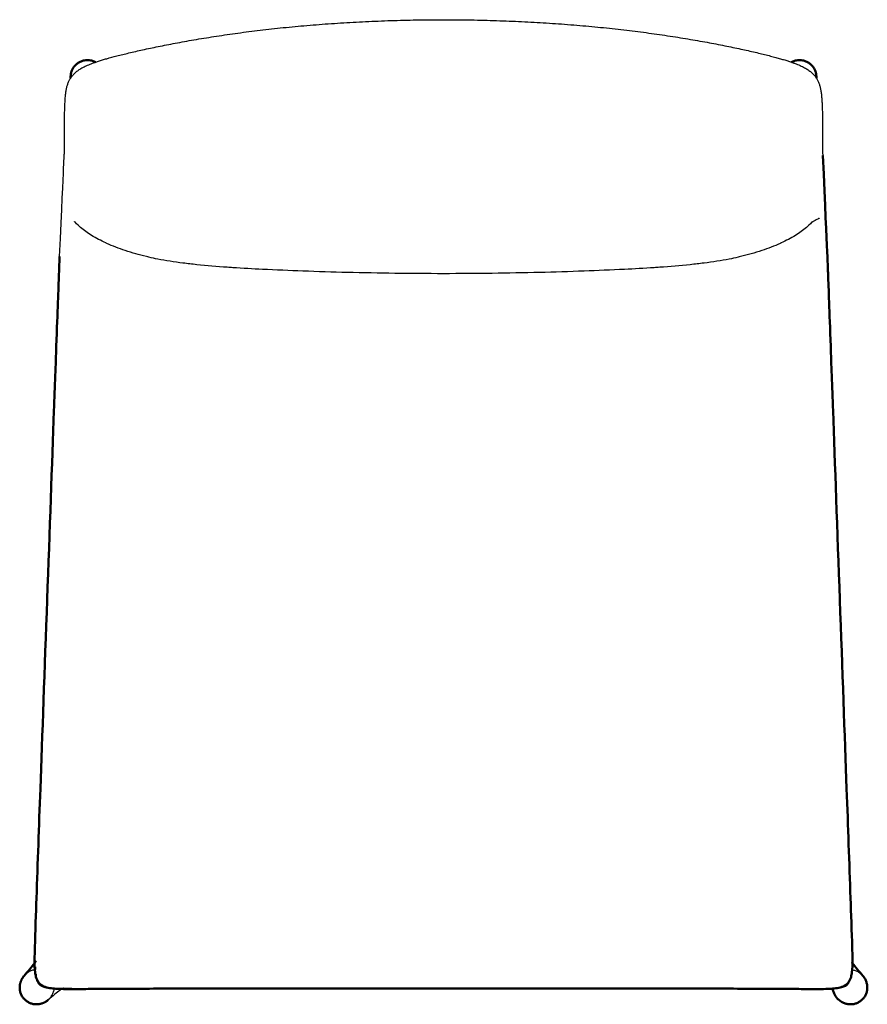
# Model space of a CAD drawing. Header units: millimetres. Extents: x -51070 to 51013186, y -411665 to 5485783.
# Tile 10 of 30: x 51011915 to 51012402, y 5485113 to 5485678. Entities that reach past the tile are written whole.
import ezdxf

# ---------------------------------------------------------------- set-up
doc = ezdxf.new("R2010")
doc.units = ezdxf.units.MM
doc.layers.add('Make2D$Visible$Curves', color=7, linetype='Continuous', true_color=0x000000)
doc.layers.add('Make2D$Visible$SceneSilhouetteCurves', color=7, linetype='Continuous', lineweight=50, true_color=0x000000)

msp = doc.modelspace()

# ---------------------------------------------------------------- linework, layer by layer
at = {"layer": 'Make2D$Visible$Curves', "color": 30, "lineweight": -3}
for points, knots in [([(51011938.09, 5485542.57), (51011940.74, 5485600.49), (51011940.74, 5485600.52), (51011940.75, 5485600.55), (51011940.77, 5485600.67), (51011940.8, 5485600.91), (51011940.82, 5485601.25), (51011940.84, 5485601.43), (51011940.85, 5485601.64), (51011940.86, 5485601.88), (51011940.86, 5485601.98), (51011940.87, 5485602.07), (51011940.87, 5485602.16), (51011940.88, 5485602.33), (51011940.88, 5485602.51), (51011940.89, 5485602.7), (51011940.89, 5485603.01), (51011940.9, 5485603.35), (51011940.91, 5485603.72), (51011940.91, 5485604.1), (51011940.92, 5485604.51), (51011940.92, 5485604.97), (51011940.92, 5485605.42), (51011940.93, 5485605.91), (51011940.93, 5485606.44), (51011940.93, 5485606.96), (51011940.93, 5485607.53), (51011940.93, 5485608.14), (51011940.93, 5485608.75), (51011940.93, 5485609.4), (51011940.93, 5485610.1), (51011940.93, 5485610.79), (51011940.93, 5485611.52), (51011940.93, 5485612.31), (51011940.93, 5485613.08), (51011940.93, 5485613.91), (51011940.93, 5485614.79), (51011940.93, 5485615.63), (51011940.93, 5485616.52), (51011940.93, 5485617.45), (51011940.93, 5485618.35), (51011940.93, 5485619.29), (51011940.94, 5485620.26), (51011940.95, 5485621.2), (51011940.96, 5485622.18), (51011940.97, 5485623.19), (51011940.98, 5485624.14), (51011941, 5485625.12), (51011941.03, 5485626.13), (51011941.05, 5485626.9), (51011941.07, 5485627.69), (51011941.1, 5485628.5), (51011941.11, 5485628.59), (51011941.11, 5485628.68), (51011941.12, 5485628.84), (51011941.12, 5485628.92), (51011941.12, 5485629), (51011941.16, 5485629.89), (51011941.2, 5485630.8), (51011941.26, 5485631.74), (51011941.31, 5485632.57), (51011941.37, 5485633.41), (51011941.45, 5485634.29), (51011941.48, 5485634.68), (51011941.52, 5485635.08), (51011941.57, 5485635.48), (51011941.61, 5485635.84), (51011941.65, 5485636.21), (51011941.7, 5485636.59), (51011941.75, 5485636.93), (51011941.8, 5485637.28), (51011941.85, 5485637.64), (51011941.91, 5485637.97), (51011941.97, 5485638.3), (51011942.03, 5485638.65), (51011942.1, 5485638.96), (51011942.16, 5485639.28), (51011942.24, 5485639.61), (51011942.31, 5485639.91), (51011942.39, 5485640.22), (51011942.48, 5485640.54), (51011942.56, 5485640.82), (51011942.65, 5485641.12), (51011942.76, 5485641.42), (51011942.85, 5485641.71), (51011942.96, 5485642), (51011943.08, 5485642.31), (51011943.19, 5485642.58), (51011943.31, 5485642.86), (51011943.45, 5485643.15), (51011943.57, 5485643.41), (51011943.7, 5485643.68), (51011943.85, 5485643.95), (51011943.98, 5485644.19), (51011944.13, 5485644.45), (51011944.3, 5485644.71), (51011944.45, 5485644.96), (51011944.62, 5485645.21), (51011944.81, 5485645.47), (51011944.98, 5485645.71), (51011945.16, 5485645.95), (51011945.36, 5485646.19), (51011945.55, 5485646.42), (51011945.74, 5485646.64), (51011945.95, 5485646.87), (51011946.15, 5485647.09), (51011946.36, 5485647.31), (51011946.59, 5485647.53), (51011946.81, 5485647.75), (51011947.05, 5485647.97), (51011947.29, 5485648.19), (51011947.55, 5485648.41), (51011947.81, 5485648.63), (51011948.08, 5485648.85), (51011948.35, 5485649.07), (51011948.64, 5485649.28), (51011948.93, 5485649.48), (51011949.23, 5485649.7), (51011949.55, 5485649.91), (51011949.87, 5485650.11), (51011950.22, 5485650.33), (51011950.58, 5485650.54), (51011950.95, 5485650.75), (51011951.34, 5485650.97), (51011951.74, 5485651.19), (51011952.15, 5485651.39), (51011952.58, 5485651.61), (51011953.02, 5485651.82), (51011953.46, 5485652.02), (51011953.94, 5485652.23), (51011954.43, 5485652.44), (51011954.91, 5485652.65), (51011955.47, 5485652.87), (51011956.02, 5485653.09), (51011956.58, 5485653.31), (51011957.2, 5485653.54), (51011957.82, 5485653.76), (51011958.45, 5485653.98), (51011959.11, 5485654.21), (51011959.78, 5485654.44), (51011960.45, 5485654.66), (51011961.19, 5485654.9), (51011961.93, 5485655.13), (51011962.67, 5485655.35), (51011963.51, 5485655.61), (51011964.35, 5485655.86), (51011965.19, 5485656.1), (51011967.11, 5485656.64), (51011969.02, 5485657.16), (51011970.95, 5485657.66), (51011973.24, 5485658.25), (51011975.53, 5485658.82), (51011977.83, 5485659.36), (51011980.49, 5485659.99), (51011983.16, 5485660.6), (51011985.83, 5485661.19), (51011988.78, 5485661.84), (51011991.74, 5485662.46), (51011994.71, 5485663.06), (51011997.96, 5485663.73), (51012001.22, 5485664.36), (51012004.48, 5485664.98), (51012008.07, 5485665.65), (51012011.65, 5485666.29), (51012015.25, 5485666.91), (51012019.08, 5485667.57), (51012022.91, 5485668.2), (51012026.75, 5485668.8), (51012030.8, 5485669.43), (51012034.86, 5485670.02), (51012038.92, 5485670.59), (51012043.16, 5485671.18), (51012047.4, 5485671.73), (51012051.65, 5485672.24), (51012056.05, 5485672.78), (51012060.45, 5485673.27), (51012064.85, 5485673.73), (51012069.39, 5485674.2), (51012073.93, 5485674.63), (51012078.47, 5485675.02), (51012083.12, 5485675.43), (51012087.77, 5485675.8), (51012092.43, 5485676.13), (51012097.18, 5485676.46), (51012101.92, 5485676.76), (51012106.68, 5485677.03), (51012111.5, 5485677.3), (51012116.32, 5485677.53), (51012121.14, 5485677.72), (51012126.02, 5485677.92), (51012130.89, 5485678.07), (51012135.77, 5485678.19), (51012140.67, 5485678.31), (51012145.58, 5485678.4), (51012150.49, 5485678.44), (51012155.41, 5485678.48), (51012160.33, 5485678.49), (51012165.25, 5485678.45), (51012170.16, 5485678.42), (51012175.07, 5485678.34), (51012179.98, 5485678.23), (51012184.86, 5485678.12), (51012189.74, 5485677.97), (51012194.62, 5485677.78), (51012199.38, 5485677.6), (51012204.14, 5485677.38), (51012208.89, 5485677.12), (51012213.58, 5485676.87), (51012218.27, 5485676.58), (51012222.96, 5485676.26), (51012227.63, 5485675.94), (51012232.29, 5485675.58), (51012236.96, 5485675.18), (51012241.51, 5485674.8), (51012246.07, 5485674.37), (51012250.62, 5485673.91), (51012255.05, 5485673.46), (51012259.47, 5485672.98), (51012263.89, 5485672.45), (51012268.16, 5485671.95), (51012272.42, 5485671.4), (51012276.69, 5485670.82), (51012280.77, 5485670.26), (51012284.86, 5485669.67), (51012288.93, 5485669.04), (51012292.81, 5485668.45), (51012296.67, 5485667.82), (51012300.54, 5485667.17), (51012304.16, 5485666.55), (51012307.79, 5485665.91), (51012311.4, 5485665.24), (51012314.75, 5485664.62), (51012318.1, 5485663.97), (51012321.44, 5485663.29), (51012324.49, 5485662.68), (51012327.53, 5485662.05), (51012330.56, 5485661.38), (51012333.27, 5485660.79), (51012335.97, 5485660.18), (51012338.67, 5485659.55), (51012339.86, 5485659.27), (51012341.06, 5485658.98), (51012342.26, 5485658.68), (51012343.4, 5485658.41), (51012344.53, 5485658.12), (51012345.67, 5485657.83), (51012346.71, 5485657.56), (51012347.75, 5485657.29), (51012348.78, 5485657.01), (51012349.7, 5485656.77), (51012350.62, 5485656.51), (51012351.54, 5485656.25), (51012352.38, 5485656.02), (51012353.21, 5485655.78), (51012354.04, 5485655.53), (51012354.82, 5485655.29), (51012355.6, 5485655.05), (51012356.38, 5485654.8), (51012357.09, 5485654.58), (51012357.79, 5485654.34), (51012358.49, 5485654.1), (51012359.11, 5485653.89), (51012359.72, 5485653.67), (51012360.33, 5485653.44), (51012360.89, 5485653.24), (51012361.44, 5485653.02), (51012361.99, 5485652.8), (51012362.49, 5485652.6), (51012362.99, 5485652.39), (51012363.48, 5485652.17), (51012363.94, 5485651.97), (51012364.38, 5485651.76), (51012364.83, 5485651.54), (51012365.23, 5485651.34), (51012365.63, 5485651.14), (51012366.03, 5485650.92), (51012366.4, 5485650.72), (51012366.76, 5485650.52), (51012367.11, 5485650.3), (51012367.45, 5485650.09), (51012367.79, 5485649.88), (51012368.11, 5485649.65), (51012368.42, 5485649.44), (51012368.72, 5485649.23), (51012369.01, 5485649), (51012369.28, 5485648.8), (51012369.54, 5485648.58), (51012369.79, 5485648.37), (51012370.03, 5485648.16), (51012370.27, 5485647.94), (51012370.5, 5485647.72), (51012370.73, 5485647.5), (51012370.95, 5485647.28), (51012371.17, 5485647.05), (51012371.38, 5485646.82), (51012371.59, 5485646.59), (51012371.78, 5485646.36), (51012371.98, 5485646.12), (51012372.16, 5485645.89), (51012372.34, 5485645.66), (51012372.52, 5485645.42), (51012372.69, 5485645.17), (51012372.84, 5485644.93), (51012373.02, 5485644.67), (51012373.17, 5485644.41), (51012373.32, 5485644.16), (51012373.48, 5485643.88), (51012373.62, 5485643.61), (51012373.74, 5485643.35), (51012373.88, 5485643.07), (51012374, 5485642.8), (51012374.11, 5485642.53), (51012374.23, 5485642.24), (51012374.34, 5485641.96), (51012374.44, 5485641.69), (51012374.54, 5485641.39), (51012374.64, 5485641.09), (51012374.72, 5485640.81), (51012374.82, 5485640.5), (51012374.9, 5485640.19), (51012374.97, 5485639.89), (51012375.06, 5485639.57), (51012375.13, 5485639.25), (51012375.19, 5485638.94), (51012375.26, 5485638.6), (51012375.32, 5485638.27), (51012375.38, 5485637.95), (51012375.44, 5485637.59), (51012375.5, 5485637.23), (51012375.55, 5485636.88), (51012375.66, 5485636.1), (51012375.74, 5485635.34), (51012375.81, 5485634.61), (51012375.89, 5485633.75), (51012375.95, 5485632.91), (51012376, 5485632.1), (51012376.06, 5485631.17), (51012376.11, 5485630.26), (51012376.15, 5485629.38), (51012376.16, 5485629.1), (51012376.17, 5485628.8), (51012376.18, 5485628.5), (51012376.21, 5485627.84), (51012376.23, 5485627.18), (51012376.25, 5485626.52), (51012376.27, 5485625.51), (51012376.29, 5485624.53), (51012376.31, 5485623.59), (51012376.32, 5485622.59), (51012376.34, 5485621.62), (51012376.34, 5485620.7), (51012376.35, 5485619.71), (51012376.36, 5485618.77), (51012376.36, 5485617.87), (51012376.36, 5485616.91), (51012376.36, 5485616), (51012376.36, 5485615.14), (51012376.36, 5485614.7), (51012376.36, 5485614.26), (51012376.36, 5485613.84), (51012376.36, 5485613.42), (51012376.36, 5485613.02), (51012376.36, 5485612.63), (51012376.35, 5485611.83), (51012376.35, 5485611.08), (51012376.35, 5485610.38), (51012376.35, 5485609.67), (51012376.35, 5485609.01), (51012376.35, 5485608.39), (51012376.35, 5485607.77), (51012376.35, 5485607.19), (51012376.36, 5485606.65), (51012376.36, 5485606.11), (51012376.36, 5485605.61), (51012376.36, 5485605.15), (51012376.37, 5485604.69), (51012376.37, 5485604.26), (51012376.38, 5485603.87), (51012376.38, 5485603.48), (51012376.39, 5485603.13), (51012376.4, 5485602.81), (51012376.4, 5485602.57), (51012376.41, 5485602.35), (51012376.42, 5485602.16), (51012376.42, 5485602.14), (51012376.42, 5485602.11), (51012376.42, 5485602.04), (51012376.42, 5485602), (51012376.42, 5485601.96), (51012376.43, 5485601.71), (51012376.45, 5485601.5), (51012376.46, 5485601.31), (51012376.47, 5485601.13), (51012376.48, 5485600.98), (51012376.5, 5485600.85), (51012376.52, 5485600.63), (51012376.55, 5485600.49), (51012376.55, 5485600.47)], [91.108847, 91.108847, 91.108847, 91.108847, 98.141627, 98.141627, 98.141627, 123.413935, 123.413935, 123.413935, 136.515074, 136.515074, 136.515074, 141.349121, 141.349121, 141.349121, 149.603912, 149.603912, 149.603912, 162.800214, 162.800214, 162.800214, 176.221647, 176.221647, 176.221647, 189.592249, 189.592249, 189.592249, 202.841537, 202.841537, 202.841537, 215.890147, 215.890147, 215.890147, 228.659845, 228.659845, 228.659845, 241.082519, 241.082519, 241.082519, 252.898443, 252.898443, 252.898443, 264.203623, 264.203623, 264.203623, 275.056387, 275.056387, 275.056387, 285.190999, 285.190999, 285.190999, 292.910536, 292.910536, 292.910536, 293.702661, 293.702661, 294.506884, 294.506884, 294.506884, 302.891433, 302.891433, 302.891433, 310.255236, 310.255236, 310.255236, 313.573933, 313.573933, 313.573933, 316.537119, 316.537119, 316.537119, 319.26335, 319.26335, 319.26335, 321.757431, 321.757431, 321.757431, 324.043998, 324.043998, 324.043998, 326.137777, 326.137777, 326.137777, 328.045439, 328.045439, 328.045439, 329.843159, 329.843159, 329.843159, 331.484231, 331.484231, 331.484231, 332.942692, 332.942692, 332.942692, 334.2918, 334.2918, 334.2918, 335.584815, 335.584815, 335.584815, 336.79349, 336.79349, 336.79349, 337.912477, 337.912477, 337.912477, 338.985385, 338.985385, 338.985385, 340.079857, 340.079857, 340.079857, 341.192138, 341.192138, 341.192138, 342.303615, 342.303615, 342.303615, 343.469183, 343.469183, 343.469183, 344.745522, 344.745522, 344.745522, 346.121075, 346.121075, 346.121075, 347.57629, 347.57629, 347.57629, 349.161819, 349.161819, 349.161819, 350.957388, 350.957388, 350.957388, 352.939096, 352.939096, 352.939096, 355.057454, 355.057454, 355.057454, 357.381953, 357.381953, 357.381953, 360.015217, 360.015217, 360.015217, 365.980884, 365.980884, 365.980884, 373.077335, 373.077335, 373.077335, 381.282198, 381.282198, 381.282198, 390.361788, 390.361788, 390.361788, 400.328306, 400.328306, 400.328306, 411.266921, 411.266921, 411.266921, 422.932713, 422.932713, 422.932713, 435.231361, 435.231361, 435.231361, 448.073258, 448.073258, 448.073258, 461.3644, 461.3644, 461.3644, 475.042373, 475.042373, 475.042373, 489.049102, 489.049102, 489.049102, 503.324607, 503.324607, 503.324607, 517.808228, 517.808228, 517.808228, 532.442111, 532.442111, 532.442111, 547.168876, 547.168876, 547.168876, 561.931205, 561.931205, 561.931205, 576.659818, 576.659818, 576.659818, 591.309135, 591.309135, 591.309135, 605.597696, 605.597696, 605.597696, 619.68923, 619.68923, 619.68923, 633.730266, 633.730266, 633.730266, 647.457344, 647.457344, 647.457344, 660.804136, 660.804136, 660.804136, 673.710635, 673.710635, 673.710635, 686.091076, 686.091076, 686.091076, 697.847696, 697.847696, 697.847696, 708.888569, 708.888569, 708.888569, 719.119093, 719.119093, 719.119093, 728.4369, 728.4369, 728.4369, 736.753301, 736.753301, 736.753301, 740.45021, 740.45021, 740.45021, 743.968649, 743.968649, 743.968649, 747.190427, 747.190427, 747.190427, 750.051531, 750.051531, 750.051531, 752.661033, 752.661033, 752.661033, 755.108259, 755.108259, 755.108259, 757.329666, 757.329666, 757.329666, 759.290177, 759.290177, 759.290177, 761.070729, 761.070729, 761.070729, 762.691133, 762.691133, 762.691133, 764.175637, 764.175637, 764.175637, 765.540114, 765.540114, 765.540114, 766.802239, 766.802239, 766.802239, 768.024649, 768.024649, 768.024649, 769.184101, 769.184101, 769.184101, 770.265037, 770.265037, 770.265037, 771.3303, 771.3303, 771.3303, 772.434663, 772.434663, 772.434663, 773.571703, 773.571703, 773.571703, 774.726579, 774.726579, 774.726579, 775.958277, 775.958277, 775.958277, 777.316098, 777.316098, 777.316098, 778.791738, 778.791738, 778.791738, 780.350129, 780.350129, 780.350129, 782.047574, 782.047574, 782.047574, 783.906403, 783.906403, 783.906403, 785.943086, 785.943086, 785.943086, 788.169265, 788.169265, 788.169265, 790.598251, 790.598251, 790.598251, 793.333534, 793.333534, 793.333534, 799.476493, 799.476493, 799.476493, 806.69662, 806.69662, 806.69662, 814.95072, 814.95072, 814.95072, 817.734131, 817.734131, 817.734131, 824.145992, 824.145992, 824.145992, 834.174804, 834.174804, 834.174804, 844.775033, 844.775033, 844.775033, 855.996648, 855.996648, 855.996648, 867.918092, 867.918092, 867.918092, 874.145457, 874.145457, 874.145457, 880.289061, 880.289061, 880.289061, 893.016756, 893.016756, 893.016756, 906.030774, 906.030774, 906.030774, 919.258142, 919.258142, 919.258142, 932.616377, 932.616377, 932.616377, 946.04026, 946.04026, 946.04026, 959.439154, 959.439154, 959.439154, 969.275283, 969.275283, 969.275283, 970.428901, 970.428901, 972.743963, 972.743963, 972.743963, 985.868117, 985.868117, 985.868117, 998.723935, 998.723935, 998.723935, 1021.807124, 1021.807124, 1021.807124, 1021.807124]), ([(51011949.72, 5485559.56), (51011948.28, 5485560.82), (51011947.15, 5485562), (51011946.71, 5485562.47), (51011946.63, 5485562.55), (51011946.59, 5485562.59), (51011946.59, 5485562.59)], [0, 0, 0, 0, 7.025793, 7.025793, 7.025793, 8.169874, 8.169874, 8.169874, 8.169874]), ([(51012370.7, 5485562.59), (51012370.7, 5485562.59), (51012370.66, 5485562.55), (51012370.58, 5485562.47), (51012370.13, 5485562), (51012369.01, 5485560.82), (51012367.57, 5485559.56)], [3.680904, 3.680904, 3.680904, 3.680904, 4.824984, 4.824984, 4.824984, 11.850778, 11.850778, 11.850778, 11.850778]), ([(51012374.71, 5485564.54), (51012374.51, 5485564.44), (51012373.65, 5485564.03), (51012372.07, 5485563.23), (51012370.93, 5485562.56), (51012370.36, 5485562.17), (51012370.18, 5485562.05)], [0.089893, 0.089893, 0.089893, 0.089893, 0.125, 0.25, 0.375, 0.4396442, 0.4396442, 0.4396442, 0.4396442]), ([(51011987.94, 5485542.44), (51011983.84, 5485543.41), (51011979.76, 5485544.56), (51011975.78, 5485545.91), (51011972.17, 5485547.12), (51011968.64, 5485548.49), (51011965.2, 5485550.06), (51011965.04, 5485550.13), (51011964.88, 5485550.2), (51011964.72, 5485550.28), (51011961.91, 5485551.58), (51011959.07, 5485553.06), (51011956.46, 5485554.67), (51011954.22, 5485556.05), (51011952.02, 5485557.61), (51011950.15, 5485559.2)], [0, 0, 0, 0, 13.334414, 13.334414, 13.334414, 25.395591, 25.395591, 25.395591, 25.95922, 25.95922, 25.95922, 35.951816, 35.951816, 35.951816, 44.530384, 44.530384, 44.530384, 44.530384]), ([(51012367.14, 5485559.2), (51012365.27, 5485557.61), (51012363.07, 5485556.05), (51012360.83, 5485554.67), (51012358.21, 5485553.06), (51012355.38, 5485551.58), (51012352.56, 5485550.28), (51012352.4, 5485550.2), (51012352.24, 5485550.13), (51012352.08, 5485550.06), (51012348.64, 5485548.49), (51012345.12, 5485547.12), (51012341.51, 5485545.91), (51012337.52, 5485544.56), (51012333.44, 5485543.41), (51012329.34, 5485542.44)], [0, 0, 0, 0, 8.578568, 8.578568, 8.578568, 18.571164, 18.571164, 18.571164, 19.134793, 19.134793, 19.134793, 31.195969, 31.195969, 31.195969, 44.530384, 44.530384, 44.530384, 44.530384]), ([(51012329.34, 5485542.44), (51012328.79, 5485542.31), (51012328.29, 5485542.19), (51012327.83, 5485542.09), (51012326.14, 5485541.71), (51012324.44, 5485541.35), (51012322.72, 5485541.02), (51012320.41, 5485540.57), (51012318.08, 5485540.17), (51012315.73, 5485539.79), (51012313.26, 5485539.4), (51012310.79, 5485539.05), (51012308.29, 5485538.73), (51012305.67, 5485538.4), (51012303.02, 5485538.09), (51012300.37, 5485537.82), (51012294.59, 5485537.21), (51012288.69, 5485536.73), (51012282.83, 5485536.32), (51012282.3, 5485536.28), (51012281.78, 5485536.24), (51012280.73, 5485536.17), (51012280.18, 5485536.13), (51012279.6, 5485536.1), (51012273.96, 5485535.72), (51012268.28, 5485535.41), (51012262.6, 5485535.12), (51012254.97, 5485534.74), (51012247.08, 5485534.4), (51012239.42, 5485534.12), (51012230.96, 5485533.81), (51012222.3, 5485533.55), (51012213.83, 5485533.34), (51012204.82, 5485533.12), (51012195.66, 5485532.95), (51012186.64, 5485532.84), (51012177.3, 5485532.72), (51012167.96, 5485532.66), (51012158.64, 5485532.66), (51012149.32, 5485532.66), (51012139.99, 5485532.72), (51012130.64, 5485532.84), (51012121.63, 5485532.95), (51012112.47, 5485533.12), (51012103.45, 5485533.34), (51012094.99, 5485533.55), (51012086.33, 5485533.81), (51012077.87, 5485534.12), (51012070.21, 5485534.4), (51012062.31, 5485534.74), (51012054.68, 5485535.12), (51012049, 5485535.41), (51012043.32, 5485535.72), (51012037.69, 5485536.1), (51012037.11, 5485536.13), (51012036.56, 5485536.17), (51012035.51, 5485536.24), (51012034.98, 5485536.28), (51012034.46, 5485536.32), (51012028.59, 5485536.73), (51012022.7, 5485537.21), (51012016.91, 5485537.82), (51012014.26, 5485538.09), (51012011.62, 5485538.4), (51012008.99, 5485538.73), (51012006.5, 5485539.05), (51012004.02, 5485539.4), (51012001.56, 5485539.79), (51011999.21, 5485540.17), (51011996.88, 5485540.57), (51011994.56, 5485541.02), (51011992.85, 5485541.35), (51011991.15, 5485541.71), (51011989.46, 5485542.09), (51011989, 5485542.19), (51011988.5, 5485542.31), (51011987.94, 5485542.44)], [0, 0, 0, 0, 1.63871, 1.63871, 1.63871, 7.11837, 7.11837, 7.11837, 14.530671, 14.530671, 14.530671, 22.298346, 22.298346, 22.298346, 30.489886, 30.489886, 30.489886, 48.421609, 48.421609, 48.421609, 50.060623, 50.060623, 51.697091, 51.697091, 51.697091, 68.856537, 68.856537, 68.856537, 92.126535, 92.126535, 92.126535, 117.738544, 117.738544, 117.738544, 144.938318, 144.938318, 144.938318, 172.937592, 172.937592, 172.937592, 200.936866, 200.936866, 200.936866, 228.13664, 228.13664, 228.13664, 253.748649, 253.748649, 253.748649, 277.018647, 277.018647, 277.018647, 294.178093, 294.178093, 294.178093, 295.814556, 295.814556, 297.453575, 297.453575, 297.453575, 315.385298, 315.385298, 315.385298, 323.576838, 323.576838, 323.576838, 331.344513, 331.344513, 331.344513, 338.756814, 338.756814, 338.756814, 344.236474, 344.236474, 344.236474, 345.875184, 345.875184, 345.875184, 345.875184]), ([(51011923.88, 5485133.05), (51011923.76, 5485133.03), (51011922.98, 5485132.88), (51011921.59, 5485132.45), (51011919.83, 5485131.5), (51011918.57, 5485130.47), (51011917.92, 5485129.78), (51011917.74, 5485129.56)], [0.7401641, 0.7401641, 0.7401641, 0.7401641, 0.75, 0.8, 0.85, 0.9, 0.9214596, 0.9214596, 0.9214596, 0.9214596]), ([(51012393.4, 5485133.05), (51012393.53, 5485133.03), (51012394.3, 5485132.88), (51012395.69, 5485132.45), (51012397.45, 5485131.5), (51012398.71, 5485130.47), (51012399.36, 5485129.78), (51012399.55, 5485129.56)], [-0.4748667, -0.4748667, -0.4748667, -0.4748667, -0.46875, -0.4375, -0.40625, -0.375, -0.3615877, -0.3615877, -0.3615877, -0.3615877]), ([(51011924.57, 5485130.42), (51011924.59, 5485130.21), (51011924.61, 5485129.96), (51011924.64, 5485129.68), (51011924.67, 5485129.39), (51011924.71, 5485129.03), (51011924.79, 5485128.57), (51011924.93, 5485127.71), (51011925.15, 5485126.89), (51011925.38, 5485126.31), (51011925.44, 5485126.17), (51011925.49, 5485126.05), (51011925.55, 5485125.93), (51011925.65, 5485125.71), (51011925.76, 5485125.52), (51011925.96, 5485125.19), (51011926.19, 5485124.87), (51011926.45, 5485124.59), (51011926.71, 5485124.32), (51011927.03, 5485124.09), (51011927.34, 5485123.87), (51011927.53, 5485123.75), (51011927.75, 5485123.64), (51011927.86, 5485123.58), (51011927.98, 5485123.52), (51011928.12, 5485123.46), (51011928.69, 5485123.2), (51011929.5, 5485122.95), (51011930.35, 5485122.78), (51011930.81, 5485122.68), (51011931.24, 5485122.61), (51011931.6, 5485122.57), (51011931.62, 5485122.56), (51011931.64, 5485122.56), (51011931.75, 5485122.54), (51011931.84, 5485122.53), (51011932.04, 5485122.51), (51011932.18, 5485122.49), (51011932.41, 5485122.47), (51011932.51, 5485122.46), (51011932.79, 5485122.43), (51011932.95, 5485122.42), (51011933.1, 5485122.41), (51011933.19, 5485122.4), (51011933.27, 5485122.4), (51011933.37, 5485122.39), (51011933.39, 5485122.39), (51011933.48, 5485122.38), (51011933.55, 5485122.38), (51011933.61, 5485122.38), (51011933.93, 5485122.36), (51011934.76, 5485122.34), (51011935.11, 5485122.34)], [26.699001, 26.699001, 26.699001, 26.699001, 28.31038, 28.31038, 28.31038, 29.858372, 29.858372, 29.858372, 32.636528, 32.636528, 32.636528, 33.252741, 33.252741, 33.252741, 34.771063, 34.771063, 35.799713, 35.799713, 35.799713, 36.828465, 36.828465, 38.344929, 38.344929, 38.344929, 38.96204, 38.96204, 38.96204, 41.736653, 41.736653, 41.736653, 43.37968, 43.37968, 43.37968, 43.481652, 43.481652, 43.841487, 43.841487, 44.335214, 44.335214, 44.651632, 44.651632, 45.209791, 45.209791, 45.209791, 45.562203, 45.562203, 45.681364, 45.681364, 46.057159, 46.057159, 46.057159, 49.84504, 49.84504, 49.84504, 49.84504]), ([(51011936.41, 5485122.3), (51011936.4, 5485122.3), (51011934.73, 5485122.34), (51011934.19, 5485122.36), (51011933.67, 5485122.38), (51011933.15, 5485122.42), (51011932.24, 5485122.48), (51011931.3, 5485122.57), (51011930.4, 5485122.73), (51011929.63, 5485122.88), (51011928.84, 5485123.08), (51011928.12, 5485123.39), (51011927.48, 5485123.67), (51011926.88, 5485124.04), (51011926.4, 5485124.54), (51011925.91, 5485125.05), (51011925.56, 5485125.66), (51011925.31, 5485126.31), (51011925.03, 5485127.04), (51011924.86, 5485127.84), (51011924.75, 5485128.62), (51011924.66, 5485129.21), (51011924.61, 5485129.82), (51011924.57, 5485130.42)], [0, 0, 0, 0, 0.154504, 0.154504, 3.26271, 3.26271, 3.26271, 6.035477, 6.035477, 6.035477, 8.419936, 8.419936, 8.419936, 10.518512, 10.518512, 10.518512, 12.618897, 12.618897, 12.618897, 15.00781, 15.00781, 15.00781, 16.814766, 16.814766, 16.814766, 16.814766]), ([(51011924.58, 5485130.42), (51011924.58, 5485130.42), (51011924.58, 5485130.41), (51011924.58, 5485130.33), (51011924.59, 5485130.25), (51011924.59, 5485130.16), (51011924.59, 5485130.14), (51011924.6, 5485130.05), (51011924.6, 5485129.98), (51011924.61, 5485129.91), (51011924.66, 5485129.32), (51011924.71, 5485128.91), (51011924.75, 5485128.62), (51011924.76, 5485128.54), (51011924.78, 5485128.45), (51011924.79, 5485128.36), (51011924.82, 5485128.22), (51011924.83, 5485128.16), (51011924.83, 5485128.16)], [1.686511, 1.686511, 1.686511, 1.686511, 1.703598, 1.703598, 2.596579, 2.596579, 2.806347, 2.806347, 3.84576, 3.84576, 3.84576, 9.033859, 9.033859, 9.033859, 10.461142, 10.461142, 10.461142, 12.867955, 12.867955, 12.867955, 12.867955]), ([(51012386.39, 5485122.66), (51012386.57, 5485122.68), (51012387.59, 5485122.87), (51012389.25, 5485123.36), (51012390.95, 5485124.49), (51012391.95, 5485126.13), (51012392.32, 5485127.49), (51012392.45, 5485128.16)], [0.316429, 0.316429, 0.316429, 0.316429, 0.3333333, 0.4166667, 0.5, 0.5833333, 0.6519675, 0.6519675, 0.6519675, 0.6519675]), ([(51011929.94, 5485122.83), (51011929.94, 5485122.83), (51011930, 5485122.82), (51011930.14, 5485122.79), (51011930.23, 5485122.77), (51011930.32, 5485122.76), (51011930.4, 5485122.74), (51011930.7, 5485122.68), (51011931.08, 5485122.62), (51011931.55, 5485122.56), (51011931.89, 5485122.52), (51011932.38, 5485122.47), (51011933.15, 5485122.42), (51011933.58, 5485122.39), (51011934.09, 5485122.36), (51011935.16, 5485122.33), (51011935.9, 5485122.31), (51011936.41, 5485122.3)], [29.480489, 29.480489, 29.480489, 29.480489, 31.887457, 31.887457, 31.887457, 33.318918, 33.318918, 33.318918, 38.45523, 38.45523, 38.45523, 42.200959, 42.200959, 42.200959, 44.380341, 44.380341, 45.972995, 45.972995, 45.972995, 45.972995]), ([(51011935.1, 5485122.3), (51011934.92, 5485122.31), (51011934.73, 5485122.32), (51011934.57, 5485122.32), (51011934.37, 5485122.33), (51011933.76, 5485122.35), (51011933.12, 5485122.4), (51011932.81, 5485122.42), (51011932.55, 5485122.45), (51011932.4, 5485122.46), (51011932.11, 5485122.49), (51011931.84, 5485122.52), (51011931.64, 5485122.54), (51011931.43, 5485122.57), (51011931.22, 5485122.6), (51011931.04, 5485122.63), (51011930.87, 5485122.65), (51011930.69, 5485122.68), (51011930.54, 5485122.71), (51011930.51, 5485122.72), (51011930.49, 5485122.72), (51011930.44, 5485122.73), (51011930.42, 5485122.74), (51011930.39, 5485122.74), (51011930.23, 5485122.77), (51011930.11, 5485122.8), (51011930.04, 5485122.81)], [14.75966, 14.75966, 14.75966, 14.75966, 15.80381, 15.80381, 15.80381, 18.056192, 18.056192, 18.056192, 19.271193, 19.271193, 19.271193, 21.273947, 21.273947, 21.273947, 23.173211, 23.173211, 23.173211, 25.009754, 25.009754, 25.009754, 25.329039, 25.329039, 25.644802, 25.644802, 25.644802, 27.703458, 27.703458, 27.703458, 27.703458]), ([(51011940.64, 5485122.66), (51011940.63, 5485122.65), (51011940.61, 5485122.64), (51011940.59, 5485122.63), (51011940.53, 5485122.6), (51011940.44, 5485122.56), (51011940.31, 5485122.49), (51011940.23, 5485122.45), (51011940.13, 5485122.39), (51011940.01, 5485122.32), (51011939.75, 5485122.17), (51011939.39, 5485121.95), (51011938.91, 5485121.62), (51011938.72, 5485121.49), (51011938.51, 5485121.35), (51011938.31, 5485121.2), (51011937.56, 5485120.66), (51011936.45, 5485119.79), (51011934.1, 5485117.88), (51011932.8, 5485116.79), (51011931.48, 5485115.67)], [62.035053, 62.035053, 62.035053, 62.035053, 69.13065, 69.13065, 69.13065, 92.232229, 92.232229, 92.232229, 107.117158, 107.117158, 107.117158, 139.436736, 139.436736, 139.436736, 151.748444, 151.748444, 151.748444, 194.452172, 194.452172, 237.459274, 237.459274, 237.459274, 237.459274]), ([(51011931.48, 5485115.67), (51011931.69, 5485115.84), (51011932.37, 5485116.47), (51011933.4, 5485117.7), (51011934.38, 5485119.45), (51011934.89, 5485121.03), (51011935.06, 5485122.01), (51011935.1, 5485122.33)], [0.0799899, 0.0799899, 0.0799899, 0.0799899, 0.1, 0.15, 0.2, 0.25, 0.2749763, 0.2749763, 0.2749763, 0.2749763]), ([(51011945.19, 5485122.24), (51011944.76, 5485122.24), (51011944.27, 5485122.24), (51011943.85, 5485122.24), (51011943.43, 5485122.24), (51011943.01, 5485122.24), (51011942.6, 5485122.24), (51011942.19, 5485122.24), (51011941.79, 5485122.24), (51011941.42, 5485122.24), (51011941.06, 5485122.24), (51011940.74, 5485122.24), (51011940.42, 5485122.24), (51011940.38, 5485122.24), (51011940.34, 5485122.24), (51011940.3, 5485122.24), (51011940.16, 5485122.25), (51011940.02, 5485122.25), (51011939.88, 5485122.25)], [0, 0, 0, 0, 1.352882, 1.352882, 1.352882, 2.649151, 2.649151, 2.649151, 3.930893, 3.930893, 3.930893, 5.126442, 5.126442, 5.126442, 5.281132, 5.281132, 5.281132, 5.849134, 5.849134, 5.849134, 5.849134]), ([(51012386.39, 5485122.65), (51012386.34, 5485122.64), (51012386.29, 5485122.64), (51012386.24, 5485122.63), (51012386.06, 5485122.6), (51012385.85, 5485122.57), (51012385.65, 5485122.54), (51012385.44, 5485122.52), (51012385.17, 5485122.49), (51012384.89, 5485122.46), (51012384.73, 5485122.45), (51012384.47, 5485122.42), (51012384.16, 5485122.4), (51012383.53, 5485122.35), (51012382.91, 5485122.33), (51012382.72, 5485122.32), (51012382.56, 5485122.32), (51012382.37, 5485122.31), (51012382.19, 5485122.3)], [22.265605, 22.265605, 22.265605, 22.265605, 22.792485, 22.792485, 22.792485, 24.691749, 24.691749, 24.691749, 26.694503, 26.694503, 26.694503, 27.909504, 27.909504, 27.909504, 30.161886, 30.161886, 30.161886, 31.194256, 31.194256, 31.194256, 31.194256])]:
    msp.add_open_spline(points, degree=3, knots=knots, dxfattribs=at)
at = {"layer": 'Make2D$Visible$Curves', "color": 30}
for points, knots in [([(51011944.42, 5485645.77), (51011944.44, 5485646.33), (51011944.57, 5485647.52), (51011945.1, 5485649.28), (51011946.01, 5485650.97), (51011947.23, 5485652.46), (51011948.72, 5485653.68), (51011950.41, 5485654.59), (51011952.25, 5485655.14), (51011954.16, 5485655.33), (51011956.08, 5485655.14), (51011957.62, 5485654.68), (51011958.5, 5485654.26), (51011958.79, 5485654.1)], [-0.6209748, -0.6209748, -0.6209748, -0.6209748, -0.59375, -0.5625, -0.53125, -0.5, -0.46875, -0.4375, -0.40625, -0.375, -0.34375, -0.3125, -0.2962633, -0.2962633, -0.2962633, -0.2962633]), ([(51012372.86, 5485645.77), (51012372.85, 5485646.33), (51012372.72, 5485647.52), (51012372.18, 5485649.28), (51012371.28, 5485650.97), (51012370.06, 5485652.46), (51012368.57, 5485653.68), (51012366.88, 5485654.59), (51012365.03, 5485655.14), (51012363.12, 5485655.33), (51012361.21, 5485655.14), (51012359.66, 5485654.68), (51012358.79, 5485654.26), (51012358.49, 5485654.1)], [0.5040252, 0.5040252, 0.5040252, 0.5040252, 0.53125, 0.5625, 0.59375, 0.625, 0.65625, 0.6875, 0.71875, 0.75, 0.78125, 0.8125, 0.8287302, 0.8287302, 0.8287302, 0.8287302]), ([(51012376.55, 5485600.47), (51012379.3, 5485539.84), (51012379.41, 5485536.62), (51012379.56, 5485532.39), (51012379.72, 5485528.16), (51012379.91, 5485522.93), (51012380.15, 5485516.21), (51012380.39, 5485509.48), (51012380.69, 5485501.25), (51012381.06, 5485491.03), (51012381.43, 5485480.8), (51012381.87, 5485468.57), (51012382.4, 5485453.85), (51012383.46, 5485424.39), (51012384.89, 5485384.94), (51012386.31, 5485345.47), (51012387.74, 5485306.01), (51012389.16, 5485266.52), (51012390.23, 5485237), (51012390.63, 5485225.82), (51012391.02, 5485215.14), (51012391.75, 5485194.59), (51012392.12, 5485184.32), (51012392.48, 5485174.15), (51012392.76, 5485166.01), (51012393.17, 5485154.28), (51012393.4, 5485146.1), (51012393.47, 5485143.58), (51012393.54, 5485140.98), (51012393.56, 5485136.14), (51012393.52, 5485133.76), (51012393.25, 5485131.53), (51012393.2, 5485131.09), (51012393.14, 5485130.65), (51012392.97, 5485129.73), (51012392.87, 5485129.26), (51012392.74, 5485128.79), (51012392.3, 5485127.17), (51012391.53, 5485125.51), (51012389.86, 5485124.33), (51012388.87, 5485123.62), (51012387.63, 5485123.17), (51012386.52, 5485122.89), (51012385.43, 5485122.61), (51012384.29, 5485122.44), (51012382, 5485122.19), (51012380.83, 5485122.12), (51012379.66, 5485122.06), (51012376.13, 5485121.9), (51012372.01, 5485121.92), (51012364.72, 5485121.96), (51012360.82, 5485122.01), (51012357.11, 5485122.04), (51012345.78, 5485122.13), (51012329.81, 5485122.17), (51012318.24, 5485122.18), (51012301.41, 5485122.21), (51012284.8, 5485122.2), (51012268.41, 5485122.2), (51012250.83, 5485122.2), (51012232.71, 5485122.2), (51012214.33, 5485122.2), (51012195.95, 5485122.2), (51012177.29, 5485122.2), (51012158.64, 5485122.2), (51012139.99, 5485122.2), (51012121.34, 5485122.2), (51012102.96, 5485122.2), (51012084.57, 5485122.2), (51012066.46, 5485122.2), (51012048.88, 5485122.2), (51012032.49, 5485122.2), (51012015.88, 5485122.21), (51011999.04, 5485122.18), (51011987.48, 5485122.17), (51011971.51, 5485122.13), (51011960.18, 5485122.04), (51011956.47, 5485122.01), (51011952.56, 5485121.96), (51011945.28, 5485121.92), (51011941.16, 5485121.9), (51011937.62, 5485122.06), (51011936.46, 5485122.12), (51011935.29, 5485122.19), (51011933, 5485122.44), (51011931.86, 5485122.61), (51011930.76, 5485122.89), (51011929.65, 5485123.17), (51011928.42, 5485123.62), (51011927.42, 5485124.33), (51011925.76, 5485125.51), (51011924.99, 5485127.17), (51011924.55, 5485128.79), (51011924.42, 5485129.26), (51011924.31, 5485129.73), (51011924.15, 5485130.65), (51011924.08, 5485131.09), (51011924.03, 5485131.53), (51011923.76, 5485133.76), (51011923.73, 5485136.14), (51011923.75, 5485140.98), (51011923.82, 5485143.58), (51011923.89, 5485146.1), (51011924.12, 5485154.28), (51011924.52, 5485166.01), (51011924.81, 5485174.15), (51011925.16, 5485184.32), (51011925.53, 5485194.59), (51011926.27, 5485215.14), (51011926.66, 5485225.82), (51011927.06, 5485237), (51011928.12, 5485266.52), (51011929.55, 5485306.01), (51011930.97, 5485345.47), (51011932.4, 5485384.94), (51011933.82, 5485424.39), (51011934.89, 5485453.85), (51011935.42, 5485468.57), (51011935.86, 5485480.8), (51011936.23, 5485491.03), (51011936.6, 5485501.25), (51011936.89, 5485509.48), (51011937.14, 5485516.21), (51011937.38, 5485522.93), (51011937.57, 5485528.16), (51011937.72, 5485532.39), (51011937.87, 5485536.62), (51011937.99, 5485539.84), (51011938.09, 5485542.57)], [0, 0, 0, 0, 10.185152, 10.185152, 10.185152, 26.37657, 26.37657, 26.37657, 51.574392, 51.574392, 51.574392, 88.778757, 88.778757, 88.778757, 197.220931, 197.220931, 197.220931, 305.77052, 305.77052, 305.77052, 336.880656, 336.880656, 368.658631, 368.658631, 368.658631, 396.783794, 396.783794, 396.783794, 404.483291, 404.483291, 411.799266, 411.799266, 411.799266, 413.242227, 413.242227, 414.837117, 414.837117, 414.837117, 420.797043, 420.797043, 420.797043, 424.701105, 424.701105, 424.701105, 428.328926, 428.328926, 431.896097, 431.896097, 431.896097, 443.111747, 443.111747, 454.580951, 454.580951, 454.580951, 493.459216, 493.459216, 493.459216, 543.292784, 543.292784, 543.292784, 597.370065, 597.370065, 597.370065, 653.057705, 653.057705, 653.057705, 708.745345, 708.745345, 708.745345, 762.822627, 762.822627, 762.822627, 812.656195, 812.656195, 812.656195, 851.53446, 851.53446, 851.53446, 863.003664, 863.003664, 874.219314, 874.219314, 874.219314, 877.786485, 877.786485, 881.414306, 881.414306, 881.414306, 885.318367, 885.318367, 885.318367, 891.278294, 891.278294, 891.278294, 892.873184, 892.873184, 894.316145, 894.316145, 894.316145, 901.63212, 901.63212, 909.331617, 909.331617, 909.331617, 937.456779, 937.456779, 937.456779, 969.234164, 969.234164, 1000.344891, 1000.344891, 1000.344891, 1108.894479, 1108.894479, 1108.894479, 1217.336654, 1217.336654, 1217.336654, 1254.541019, 1254.541019, 1254.541019, 1279.738841, 1279.738841, 1279.738841, 1295.930259, 1295.930259, 1295.930259, 1306.115411, 1306.115411, 1306.115411, 1306.115411]), ([(51011917.74, 5485129.56), (51011919.91, 5485132.09), (51011922.29, 5485134.9), (51011923.42, 5485136.4), (51011923.48, 5485136.49), (51011923.55, 5485136.58), (51011923.62, 5485136.68), (51011924.11, 5485137.34), (51011924.43, 5485137.81), (51011924.64, 5485138.16)], [0, 0, 0, 0, 85.728565, 85.728565, 85.728565, 90.82329, 90.82329, 90.82329, 128.920695, 128.920695, 128.920695, 128.920695]), ([(51012393.55, 5485136.84), (51012393.64, 5485136.71), (51012393.75, 5485136.56), (51012393.87, 5485136.4), (51012395, 5485134.9), (51012397.37, 5485132.09), (51012399.55, 5485129.56)], [297.802073, 297.802073, 297.802073, 297.802073, 306.304709, 306.304709, 306.304709, 392.033274, 392.033274, 392.033274, 392.033274]), ([(51011916.07, 5485126.92), (51011916, 5485126.76), (51011915.88, 5485126.46), (51011915.71, 5485125.99), (51011915.57, 5485125.51), (51011915.41, 5485124.87), (51011915.26, 5485124.06), (51011915.16, 5485122.75), (51011915.28, 5485121.12), (51011915.79, 5485119.24), (51011916.68, 5485117.51), (51011917.88, 5485116), (51011919.38, 5485114.77), (51011921.09, 5485113.85), (51011922.96, 5485113.3), (51011924.6, 5485113.16), (51011925.91, 5485113.24), (51011926.72, 5485113.37), (51011927.36, 5485113.52), (51011927.84, 5485113.66), (51011928.31, 5485113.82), (51011928.62, 5485113.94), (51011928.77, 5485114)], [0, 0, 0, 0, 0.020833, 0.041667, 0.0625, 0.083333, 0.125, 0.166667, 0.25, 0.333333, 0.416667, 0.5, 0.583333, 0.666667, 0.75, 0.833333, 0.875, 0.916667, 0.9375, 0.958333, 0.979167, 1, 1, 1, 1]), ([(51011917.74, 5485129.56), (51011917.71, 5485129.52), (51011917.46, 5485129.23), (51011917.13, 5485128.8), (51011916.76, 5485128.24), (51011916.51, 5485127.81), (51011916.28, 5485127.37), (51011916.14, 5485127.07), (51011916.07, 5485126.92)], [0.92145965, 0.92145965, 0.92145965, 0.92145965, 0.925, 0.95, 0.9625, 0.975, 0.9875, 1, 1, 1, 1]), ([(51012399.55, 5485129.56), (51012399.8, 5485129.27), (51012400.44, 5485128.44), (51012401.28, 5485126.94), (51012401.9, 5485125.05), (51012402.15, 5485123.08), (51012402.01, 5485121.12), (51012401.49, 5485119.24), (51012400.61, 5485117.51), (51012399.4, 5485116), (51012397.91, 5485114.77), (51012396.19, 5485113.85), (51012394.32, 5485113.3), (51012393.02, 5485113.19), (51012392.36, 5485113.2)], [-0.3615877, -0.3615877, -0.3615877, -0.3615877, -0.34375, -0.3125, -0.28125, -0.25, -0.21875, -0.1875, -0.15625, -0.125, -0.09375, -0.0625, -0.03125, 0, 0, 0, 0]), ([(51012385.8, 5485115.67), (51012385.6, 5485115.84), (51012384.91, 5485116.47), (51012383.88, 5485117.7), (51012382.91, 5485119.45), (51012382.39, 5485121.04), (51012382.22, 5485122.01), (51012382.18, 5485122.34)], [-0.8875063, -0.8875063, -0.8875063, -0.8875063, -0.875, -0.84375, -0.8125, -0.78125, -0.7654496, -0.7654496, -0.7654496, -0.7654496]), ([(51011928.77, 5485114), (51011928.93, 5485114.07), (51011929.23, 5485114.2), (51011929.67, 5485114.43), (51011930.11, 5485114.68), (51011930.67, 5485115.03), (51011931.12, 5485115.37), (51011931.43, 5485115.63), (51011931.48, 5485115.67)], [0, 0, 0, 0, 0.0125, 0.025, 0.0375, 0.05, 0.075, 0.07998986, 0.07998986, 0.07998986, 0.07998986]), ([(51012392.36, 5485113.2), (51012391.71, 5485113.2), (51012390.39, 5485113.35), (51012388.49, 5485113.94), (51012386.96, 5485114.77), (51012386.11, 5485115.41), (51012385.8, 5485115.67)], [-1, -1, -1, -1, -0.96875, -0.9375, -0.90625, -0.8875063, -0.8875063, -0.8875063, -0.8875063])]:
    msp.add_open_spline(points, degree=3, knots=knots, dxfattribs=at)
for points in [[(51011944.4, 5485644.87), (51011944.41, 5485645.17), (51011944.41, 5485645.47), (51011944.42, 5485645.77)], [(51012372.86, 5485645.77), (51012372.87, 5485645.47), (51012372.88, 5485645.17), (51012372.89, 5485644.87)], [(51012393.87, 5485136.4), (51012393.08, 5485137.5), (51012393.17, 5485137.35), (51012393.55, 5485136.84)]]:
    msp.add_open_spline(points, degree=3, dxfattribs=at)
at = {"layer": 'Make2D$Visible$Curves', "color": 30, "lineweight": -3}
for points in [[(51012369.59, 5485561.61), (51012370.11, 5485562.03), (51012370.46, 5485562.35), (51012370.61, 5485562.5)], [(51011949.72, 5485559.56), (51011949.74, 5485559.55), (51011949.75, 5485559.54), (51011949.77, 5485559.52)], [(51011950.15, 5485559.2), (51011950.02, 5485559.31), (51011949.89, 5485559.41), (51011949.77, 5485559.52)], [(51012367.52, 5485559.52), (51012367.4, 5485559.41), (51012367.27, 5485559.31), (51012367.14, 5485559.2)], [(51012367.57, 5485559.57), (51012367.56, 5485559.56), (51012367.56, 5485559.56), (51012367.55, 5485559.55)], [(51012352.33, 5485550.31), (51012352.45, 5485550.32), (51012352.57, 5485550.33), (51012352.7, 5485550.34)], [(51011924.52, 5485133.14), (51011924.53, 5485133.6), (51011924.54, 5485134.29), (51011924.54, 5485134.65)], [(51012392.48, 5485128.27), (51012392.48, 5485128.26), (51012392.48, 5485128.26), (51012392.48, 5485128.26)], [(51011940.3, 5485122.26), (51011939.58, 5485122.26), (51011938.9, 5485122.27), (51011938.25, 5485122.27)], [(51011941.41, 5485122.26), (51011941.03, 5485122.26), (51011940.66, 5485122.26), (51011940.3, 5485122.26)], [(51011942.59, 5485122.26), (51011942.19, 5485122.26), (51011941.79, 5485122.26), (51011941.41, 5485122.26)], [(51011943.85, 5485122.26), (51011943.41, 5485122.26), (51011943, 5485122.26), (51011942.59, 5485122.26)], [(51011945.18, 5485122.26), (51011944.72, 5485122.26), (51011944.28, 5485122.26), (51011943.85, 5485122.26)]]:
    msp.add_open_spline(points, degree=3, dxfattribs=at)
at = {"layer": 'Make2D$Visible$SceneSilhouetteCurves', "color": 30}
for points, knots in [([(51011944.42, 5485645.77), (51011944.44, 5485646.33), (51011944.57, 5485647.52), (51011945.1, 5485649.28), (51011946.01, 5485650.97), (51011947.23, 5485652.46), (51011948.72, 5485653.68), (51011950.41, 5485654.59), (51011952.25, 5485655.14), (51011954.16, 5485655.33), (51011956.08, 5485655.14), (51011957.62, 5485654.68), (51011958.5, 5485654.26), (51011958.79, 5485654.1)], [-0.6209748, -0.6209748, -0.6209748, -0.6209748, -0.59375, -0.5625, -0.53125, -0.5, -0.46875, -0.4375, -0.40625, -0.375, -0.34375, -0.3125, -0.2962633, -0.2962633, -0.2962633, -0.2962633]), ([(51012372.86, 5485645.77), (51012372.85, 5485646.33), (51012372.72, 5485647.52), (51012372.18, 5485649.28), (51012371.28, 5485650.97), (51012370.06, 5485652.46), (51012368.57, 5485653.68), (51012366.88, 5485654.59), (51012365.03, 5485655.14), (51012363.12, 5485655.33), (51012361.21, 5485655.14), (51012359.66, 5485654.68), (51012358.79, 5485654.26), (51012358.49, 5485654.1)], [0.5040252, 0.5040252, 0.5040252, 0.5040252, 0.53125, 0.5625, 0.59375, 0.625, 0.65625, 0.6875, 0.71875, 0.75, 0.78125, 0.8125, 0.8287302, 0.8287302, 0.8287302, 0.8287302]), ([(51012376.55, 5485600.47), (51012379.3, 5485539.84), (51012379.41, 5485536.62), (51012379.56, 5485532.39), (51012379.72, 5485528.16), (51012379.91, 5485522.93), (51012380.15, 5485516.21), (51012380.39, 5485509.48), (51012380.69, 5485501.25), (51012381.06, 5485491.03), (51012381.43, 5485480.8), (51012381.87, 5485468.57), (51012382.4, 5485453.85), (51012383.46, 5485424.39), (51012384.89, 5485384.94), (51012386.31, 5485345.47), (51012387.74, 5485306.01), (51012389.16, 5485266.52), (51012390.23, 5485237), (51012390.63, 5485225.82), (51012391.02, 5485215.14), (51012391.75, 5485194.59), (51012392.12, 5485184.32), (51012392.48, 5485174.15), (51012392.76, 5485166.01), (51012393.17, 5485154.28), (51012393.4, 5485146.1), (51012393.47, 5485143.58), (51012393.54, 5485140.98), (51012393.56, 5485136.14), (51012393.52, 5485133.76), (51012393.25, 5485131.53), (51012393.2, 5485131.09), (51012393.14, 5485130.65), (51012392.97, 5485129.73), (51012392.87, 5485129.26), (51012392.74, 5485128.79), (51012392.3, 5485127.17), (51012391.53, 5485125.51), (51012389.86, 5485124.33), (51012388.87, 5485123.62), (51012387.63, 5485123.17), (51012386.52, 5485122.89), (51012385.43, 5485122.61), (51012384.29, 5485122.44), (51012382, 5485122.19), (51012380.83, 5485122.12), (51012379.66, 5485122.06), (51012376.13, 5485121.9), (51012372.01, 5485121.92), (51012364.72, 5485121.96), (51012360.82, 5485122.01), (51012357.11, 5485122.04), (51012345.78, 5485122.13), (51012329.81, 5485122.17), (51012318.24, 5485122.18), (51012301.41, 5485122.21), (51012284.8, 5485122.2), (51012268.41, 5485122.2), (51012250.83, 5485122.2), (51012232.71, 5485122.2), (51012214.33, 5485122.2), (51012195.95, 5485122.2), (51012177.29, 5485122.2), (51012158.64, 5485122.2), (51012139.99, 5485122.2), (51012121.34, 5485122.2), (51012102.96, 5485122.2), (51012084.57, 5485122.2), (51012066.46, 5485122.2), (51012048.88, 5485122.2), (51012032.49, 5485122.2), (51012015.88, 5485122.21), (51011999.04, 5485122.18), (51011987.48, 5485122.17), (51011971.51, 5485122.13), (51011960.18, 5485122.04), (51011956.47, 5485122.01), (51011952.56, 5485121.96), (51011945.28, 5485121.92), (51011941.16, 5485121.9), (51011937.62, 5485122.06), (51011936.46, 5485122.12), (51011935.29, 5485122.19), (51011933, 5485122.44), (51011931.86, 5485122.61), (51011930.76, 5485122.89), (51011929.65, 5485123.17), (51011928.42, 5485123.62), (51011927.42, 5485124.33), (51011925.76, 5485125.51), (51011924.99, 5485127.17), (51011924.55, 5485128.79), (51011924.42, 5485129.26), (51011924.31, 5485129.73), (51011924.15, 5485130.65), (51011924.08, 5485131.09), (51011924.03, 5485131.53), (51011923.76, 5485133.76), (51011923.73, 5485136.14), (51011923.75, 5485140.98), (51011923.82, 5485143.58), (51011923.89, 5485146.1), (51011924.12, 5485154.28), (51011924.52, 5485166.01), (51011924.81, 5485174.15), (51011925.16, 5485184.32), (51011925.53, 5485194.59), (51011926.27, 5485215.14), (51011926.66, 5485225.82), (51011927.06, 5485237), (51011928.12, 5485266.52), (51011929.55, 5485306.01), (51011930.97, 5485345.47), (51011932.4, 5485384.94), (51011933.82, 5485424.39), (51011934.89, 5485453.85), (51011935.42, 5485468.57), (51011935.86, 5485480.8), (51011936.23, 5485491.03), (51011936.6, 5485501.25), (51011936.89, 5485509.48), (51011937.14, 5485516.21), (51011937.38, 5485522.93), (51011937.57, 5485528.16), (51011937.72, 5485532.39), (51011937.87, 5485536.62), (51011937.99, 5485539.84), (51011938.09, 5485542.57)], [0, 0, 0, 0, 10.185152, 10.185152, 10.185152, 26.37657, 26.37657, 26.37657, 51.574392, 51.574392, 51.574392, 88.778757, 88.778757, 88.778757, 197.220931, 197.220931, 197.220931, 305.77052, 305.77052, 305.77052, 336.880656, 336.880656, 368.658631, 368.658631, 368.658631, 396.783794, 396.783794, 396.783794, 404.483291, 404.483291, 411.799266, 411.799266, 411.799266, 413.242227, 413.242227, 414.837117, 414.837117, 414.837117, 420.797043, 420.797043, 420.797043, 424.701105, 424.701105, 424.701105, 428.328926, 428.328926, 431.896097, 431.896097, 431.896097, 443.111747, 443.111747, 454.580951, 454.580951, 454.580951, 493.459216, 493.459216, 493.459216, 543.292784, 543.292784, 543.292784, 597.370065, 597.370065, 597.370065, 653.057705, 653.057705, 653.057705, 708.745345, 708.745345, 708.745345, 762.822627, 762.822627, 762.822627, 812.656195, 812.656195, 812.656195, 851.53446, 851.53446, 851.53446, 863.003664, 863.003664, 874.219314, 874.219314, 874.219314, 877.786485, 877.786485, 881.414306, 881.414306, 881.414306, 885.318367, 885.318367, 885.318367, 891.278294, 891.278294, 891.278294, 892.873184, 892.873184, 894.316145, 894.316145, 894.316145, 901.63212, 901.63212, 909.331617, 909.331617, 909.331617, 937.456779, 937.456779, 937.456779, 969.234164, 969.234164, 1000.344891, 1000.344891, 1000.344891, 1108.894479, 1108.894479, 1108.894479, 1217.336654, 1217.336654, 1217.336654, 1254.541019, 1254.541019, 1254.541019, 1279.738841, 1279.738841, 1279.738841, 1295.930259, 1295.930259, 1295.930259, 1306.115411, 1306.115411, 1306.115411, 1306.115411]), ([(51011917.74, 5485129.56), (51011919.91, 5485132.09), (51011922.29, 5485134.9), (51011923.42, 5485136.4), (51011923.48, 5485136.49), (51011923.55, 5485136.58), (51011923.62, 5485136.68), (51011924.11, 5485137.34), (51011924.43, 5485137.81), (51011924.64, 5485138.16)], [0, 0, 0, 0, 85.728565, 85.728565, 85.728565, 90.82329, 90.82329, 90.82329, 128.920695, 128.920695, 128.920695, 128.920695]), ([(51012393.87, 5485136.4), (51012392.89, 5485137.77), (51012393.26, 5485137.2), (51012393.87, 5485136.4), (51012395, 5485134.9), (51012397.37, 5485132.09), (51012399.55, 5485129.56)], [263.107873, 263.107873, 263.107873, 263.107873, 306.304709, 306.304709, 306.304709, 392.033274, 392.033274, 392.033274, 392.033274]), ([(51011916.07, 5485126.92), (51011916, 5485126.76), (51011915.88, 5485126.46), (51011915.71, 5485125.99), (51011915.57, 5485125.51), (51011915.41, 5485124.87), (51011915.26, 5485124.06), (51011915.16, 5485122.75), (51011915.28, 5485121.12), (51011915.79, 5485119.24), (51011916.68, 5485117.51), (51011917.88, 5485116), (51011919.38, 5485114.77), (51011921.09, 5485113.85), (51011922.96, 5485113.3), (51011924.6, 5485113.16), (51011925.91, 5485113.24), (51011926.72, 5485113.37), (51011927.36, 5485113.52), (51011927.84, 5485113.66), (51011928.31, 5485113.82), (51011928.62, 5485113.94), (51011928.77, 5485114)], [0, 0, 0, 0, 0.020833, 0.041667, 0.0625, 0.083333, 0.125, 0.166667, 0.25, 0.333333, 0.416667, 0.5, 0.583333, 0.666667, 0.75, 0.833333, 0.875, 0.916667, 0.9375, 0.958333, 0.979167, 1, 1, 1, 1]), ([(51011917.74, 5485129.56), (51011917.71, 5485129.52), (51011917.46, 5485129.23), (51011917.13, 5485128.8), (51011916.76, 5485128.24), (51011916.51, 5485127.81), (51011916.28, 5485127.37), (51011916.14, 5485127.07), (51011916.07, 5485126.92)], [0.92145965, 0.92145965, 0.92145965, 0.92145965, 0.925, 0.95, 0.9625, 0.975, 0.9875, 1, 1, 1, 1]), ([(51012399.55, 5485129.56), (51012399.8, 5485129.27), (51012400.44, 5485128.44), (51012401.28, 5485126.94), (51012401.9, 5485125.05), (51012402.15, 5485123.08), (51012402.01, 5485121.12), (51012401.49, 5485119.24), (51012400.61, 5485117.51), (51012399.4, 5485116), (51012397.91, 5485114.77), (51012396.19, 5485113.85), (51012394.32, 5485113.3), (51012393.02, 5485113.19), (51012392.36, 5485113.2)], [-0.3615877, -0.3615877, -0.3615877, -0.3615877, -0.34375, -0.3125, -0.28125, -0.25, -0.21875, -0.1875, -0.15625, -0.125, -0.09375, -0.0625, -0.03125, 0, 0, 0, 0]), ([(51012385.8, 5485115.67), (51012385.6, 5485115.84), (51012384.91, 5485116.47), (51012383.88, 5485117.7), (51012382.91, 5485119.45), (51012382.39, 5485121.04), (51012382.22, 5485122.01), (51012382.18, 5485122.34)], [-0.8875063, -0.8875063, -0.8875063, -0.8875063, -0.875, -0.84375, -0.8125, -0.78125, -0.7654496, -0.7654496, -0.7654496, -0.7654496]), ([(51011928.77, 5485114), (51011928.93, 5485114.07), (51011929.23, 5485114.2), (51011929.67, 5485114.43), (51011930.11, 5485114.68), (51011930.67, 5485115.03), (51011931.12, 5485115.37), (51011931.43, 5485115.63), (51011931.48, 5485115.67)], [0, 0, 0, 0, 0.0125, 0.025, 0.0375, 0.05, 0.075, 0.07998986, 0.07998986, 0.07998986, 0.07998986]), ([(51012392.36, 5485113.2), (51012391.71, 5485113.2), (51012390.39, 5485113.35), (51012388.49, 5485113.94), (51012386.96, 5485114.77), (51012386.11, 5485115.41), (51012385.8, 5485115.67)], [-1, -1, -1, -1, -0.96875, -0.9375, -0.90625, -0.8875063, -0.8875063, -0.8875063, -0.8875063])]:
    msp.add_open_spline(points, degree=3, knots=knots, dxfattribs=at)
for points in [[(51011944.4, 5485644.87), (51011944.41, 5485645.17), (51011944.41, 5485645.47), (51011944.42, 5485645.77)], [(51012372.86, 5485645.77), (51012372.87, 5485645.47), (51012372.88, 5485645.17), (51012372.89, 5485644.87)]]:
    msp.add_open_spline(points, degree=3, dxfattribs=at)

doc.saveas('drawing.dxf')
